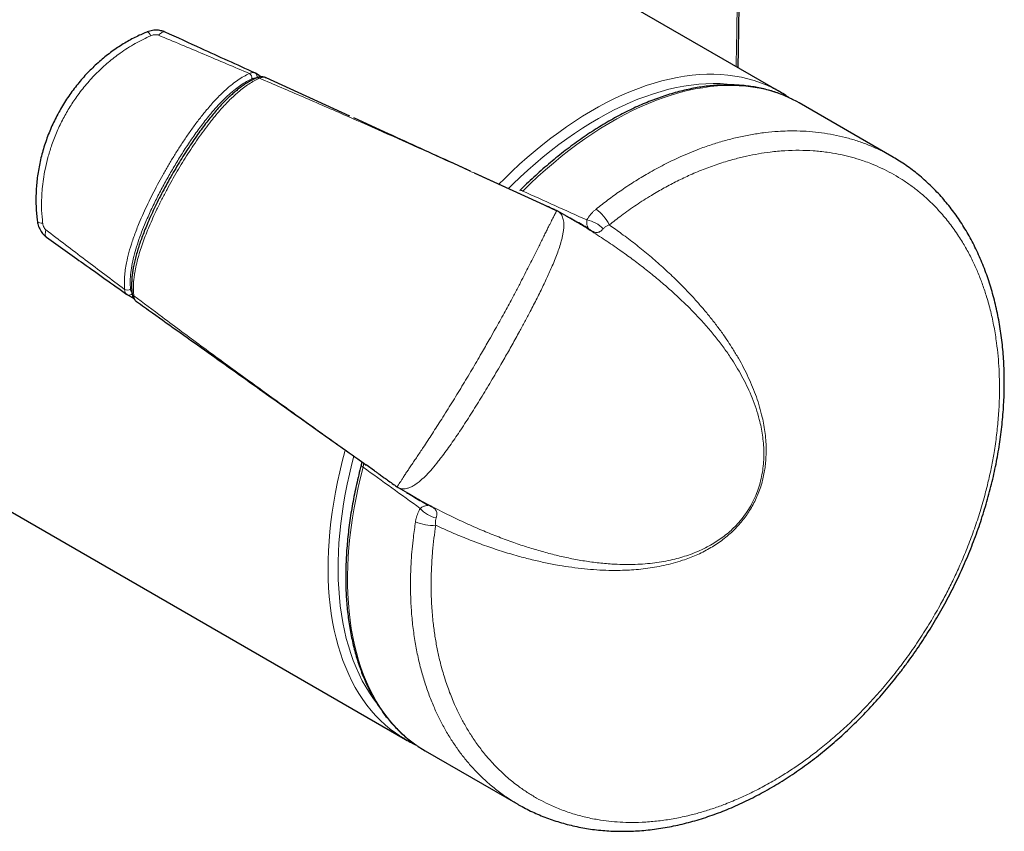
# Model space of a CAD drawing. Header units: millimetres. Extents: x 8 to 2427, y 12 to 2587.
# Tile 26 of 153: x 2357 to 2427, y 72 to 130. Entities that reach past the tile are written whole.
import ezdxf

# ---------------------------------------------------------------- set-up
doc = ezdxf.new("R2010")
doc.units = ezdxf.units.MM

msp = doc.modelspace()

# ---------------------------------------------------------------- linework, layer by layer
at = {"color": 7, "linetype": 'Continuous', "lineweight": 30}
for p, q in [((2207.534, 180.758), (2384.452, 78.626)), ((2410.95, 124.526), (2393.074, 134.846)), ((2373.815, 125.833), (2373.768, 125.854)), ((2374.083, 125.678), (2373.816, 125.832)), ((2374.101, 125.668), (2374.083, 125.678)), ((2374.572, 125.501), (2374.538, 125.515)), ((2380.495, 122.798), (2374.572, 125.501)), ((2418.897, 119.938), (2412.329, 123.73)), ((2389.308, 118.768), (2393.955, 116.649)), ((2393.97, 116.64), (2389.376, 118.74)), ((2393.963, 116.645), (2395.112, 116.119)), ((2396.054, 115.587), (2395.241, 116.056)), ((2396.052, 115.583), (2396.384, 115.393)), ((2364.735, 110.146), (2364.712, 110.164)), ((2364.753, 110.134), (2364.735, 110.146)), ((2364.753, 110.134), (2365.019, 109.981)), ((2365.019, 109.981), (2365.063, 109.955)), ((2382.26, 97.657), (2381.661, 98.083)), ((2383.91, 96.486), (2383.931, 96.474)), ((2383.929, 96.471), (2384.743, 96.001)), ((2384.745, 96.005), (2384.732, 96.013)), ((2384.918, 78.377), (2385.163, 78.256)), ((2385.831, 77.83), (2392.4, 74.037)), ((2392.403, 74.043), (2392.415, 74.037))]:
    msp.add_line(p, q, dxfattribs=at)
at = {"color": 252, "linetype": 'Continuous', "lineweight": 0, "flags": 128}
for points in [[(2366.129, 128.758), (2366.146, 128.761), (2366.186, 128.751), (2366.235, 128.719), (2366.29, 128.664), (2366.35, 128.589), (2366.415, 128.495)], [(2367.421, 128.753), (2367.394, 128.763), (2367.34, 128.77), (2367.282, 128.763), (2367.219, 128.743), (2367.154, 128.709), (2367.086, 128.661), (2367.017, 128.602), (2366.947, 128.531)], [(2391.058, 117.974), (2391.445, 118.361), (2391.982, 118.88), (2392.524, 119.383), (2393.071, 119.87), (2393.622, 120.34), (2394.176, 120.793), (2394.734, 121.229), (2395.295, 121.646), (2395.858, 122.045), (2396.422, 122.426), (2396.988, 122.787), (2397.554, 123.129), (2398.12, 123.451), (2398.687, 123.753), (2399.252, 124.035), (2399.815, 124.297), (2400.377, 124.537), (2400.937, 124.757), (2401.493, 124.956), (2402.046, 125.133), (2402.595, 125.288), (2403.139, 125.422), (2403.679, 125.535), (2404.213, 125.625), (2404.741, 125.693), (2405.263, 125.739), (2405.778, 125.764), (2406.285, 125.766), (2406.785, 125.746), (2407.276, 125.703), (2407.758, 125.639), (2408.232, 125.553), (2408.695, 125.445), (2409.149, 125.315), (2409.592, 125.164), (2410.024, 124.99), (2410.445, 124.796), (2410.518, 124.759)], [(2407.709, 125.012), (2407.699, 125.014), (2407.217, 125.067), (2406.726, 125.098), (2406.227, 125.107), (2405.721, 125.094), (2405.207, 125.058), (2404.687, 125.001), (2404.16, 124.922), (2403.628, 124.82), (2403.091, 124.697), (2402.549, 124.552), (2402.002, 124.386), (2401.453, 124.198), (2400.899, 123.988), (2400.344, 123.758), (2399.786, 123.507), (2399.226, 123.235), (2398.666, 122.943), (2398.105, 122.631), (2397.543, 122.299), (2396.983, 121.947), (2396.423, 121.576), (2395.865, 121.187), (2395.309, 120.779), (2394.755, 120.352), (2394.204, 119.909), (2393.658, 119.448), (2393.115, 118.97), (2392.576, 118.475), (2392.043, 117.965), (2391.738, 117.663)], [(2411.856, 123.984), (2411.736, 124.043), (2411.314, 124.232), (2410.88, 124.401), (2410.435, 124.548), (2409.98, 124.673), (2409.515, 124.776), (2409.041, 124.858), (2408.557, 124.918), (2408.065, 124.955), (2407.565, 124.971), (2407.057, 124.965), (2406.542, 124.936), (2406.02, 124.886), (2405.491, 124.813), (2404.957, 124.719), (2404.418, 124.603), (2403.873, 124.465), (2403.324, 124.306), (2402.772, 124.125), (2402.216, 123.923), (2401.657, 123.7), (2401.096, 123.456), (2400.532, 123.192), (2399.968, 122.907), (2399.403, 122.602), (2398.837, 122.276), (2398.272, 121.932), (2397.708, 121.568), (2397.144, 121.185), (2396.583, 120.784), (2396.023, 120.364), (2395.467, 119.927), (2394.914, 119.472), (2394.364, 119), (2393.819, 118.511), (2393.279, 118.007), (2392.744, 117.486)], [(2392.535, 117.522), (2392.55, 117.533), (2392.585, 117.541), (2392.63, 117.535), (2392.684, 117.517), (2392.744, 117.486)], [(2358.375, 115.329), (2358.381, 115.312), (2358.41, 115.282), (2358.462, 115.256), (2358.537, 115.236), (2358.633, 115.221), (2358.746, 115.212)], [(2359.026, 114.212), (2359.003, 114.231), (2358.971, 114.273), (2358.947, 114.327), (2358.934, 114.392), (2358.931, 114.466), (2358.937, 114.548), (2358.954, 114.638), (2358.981, 114.733)], [(2384.012, 78.897), (2383.734, 79.088), (2383.362, 79.368), (2383.004, 79.668), (2382.66, 79.988), (2382.329, 80.328), (2382.012, 80.687), (2381.709, 81.065), (2381.421, 81.463), (2381.148, 81.878), (2380.89, 82.312), (2380.648, 82.763), (2380.421, 83.231), (2380.21, 83.716), (2380.014, 84.217), (2379.835, 84.735), (2379.673, 85.267), (2379.527, 85.815), (2379.397, 86.377), (2379.284, 86.953), (2379.188, 87.542), (2379.109, 88.144), (2379.047, 88.758), (2379.002, 89.384), (2378.973, 90.021), (2378.963, 90.669), (2378.969, 91.327), (2378.992, 91.994), (2379.033, 92.669), (2379.09, 93.353), (2379.165, 94.045), (2379.256, 94.743), (2379.364, 95.448), (2379.489, 96.158), (2379.631, 96.873), (2379.789, 97.593), (2379.964, 98.316), (2380.155, 99.042), (2380.178, 99.128)], [(2380.788, 98.697), (2380.647, 98.154), (2380.475, 97.438), (2380.319, 96.725), (2380.179, 96.017), (2380.056, 95.314), (2379.95, 94.616), (2379.861, 93.925), (2379.789, 93.24), (2379.733, 92.563), (2379.695, 91.895), (2379.674, 91.235), (2379.67, 90.585), (2379.683, 89.944), (2379.714, 89.315), (2379.761, 88.696), (2379.825, 88.089), (2379.907, 87.495), (2380.005, 86.914), (2380.12, 86.346), (2380.252, 85.792), (2380.401, 85.253), (2380.566, 84.729), (2380.747, 84.22), (2380.944, 83.727), (2381.157, 83.251), (2381.386, 82.791), (2381.631, 82.349), (2381.891, 81.925), (2382.166, 81.518), (2382.456, 81.131), (2382.458, 81.128)], [(2381.445, 97.916), (2381.262, 97.192), (2381.095, 96.472), (2380.944, 95.755), (2380.81, 95.044), (2380.693, 94.337), (2380.592, 93.636), (2380.508, 92.942), (2380.442, 92.255), (2380.392, 91.576), (2380.359, 90.905), (2380.343, 90.243), (2380.344, 89.591), (2380.362, 88.949), (2380.398, 88.317), (2380.45, 87.697), (2380.519, 87.089), (2380.606, 86.494), (2380.709, 85.911), (2380.828, 85.342), (2380.965, 84.787), (2381.118, 84.247), (2381.287, 83.721), (2381.472, 83.211), (2381.674, 82.717), (2381.891, 82.24), (2382.124, 81.78), (2382.373, 81.336), (2382.636, 80.911), (2382.915, 80.504), (2383.208, 80.115), (2383.516, 79.744), (2383.838, 79.394), (2384.174, 79.062), (2384.523, 78.75), (2384.886, 78.459), (2385.262, 78.187), (2385.34, 78.135)], [(2381.309, 98.078), (2381.308, 98.06), (2381.319, 98.026), (2381.346, 97.99), (2381.389, 97.952), (2381.445, 97.916)]]:
    msp.add_lwpolyline(points, dxfattribs=at)
at = {"color": 7, "linetype": 'Continuous', "lineweight": 30, "flags": 128}
for points in [[(2412.329, 123.73), (2412.148, 123.832), (2411.856, 123.984)], [(2385.34, 78.135), (2385.65, 77.937), (2385.831, 77.83)]]:
    msp.add_lwpolyline(points, dxfattribs=at)
at = {"color": 252, "linetype": 'Continuous', "lineweight": 0}
for centre, radius, start, end in [((2373.141, 125.465), 0.428, 356.8264, 54.75859), ((2373.662, 125.615), 0.266, 335.31469, 54.73458), ((2373.973, 125.494), 0.214, 23.24825, 59.34809), ((2373.974, 125.299), 0.219, 53.62572, 110.18605), ((2396.125, 113.75), 3.059, 25.97025, 53.47219), ((2396.929, 113.422), 2.05, 42.46405, 79.8063), ((2397.024, 114.243), 0.702, 41.98445, 60.68122), ((2364.734, 110.903), 0.428, 245.24443, 303.14122), ((2364.866, 110.364), 0.256, 243.76478, 324.13974), ((2365.294, 110.265), 0.22, 189.90992, 246.38527), ((2365.124, 110.167), 0.214, 240.64862, 277.00894), ((2387.058, 96.324), 2.051, 220.19757, 257.53213), ((2386.394, 95.831), 0.702, 239.30125, 258.02361), ((2386.37, 96.85), 3.053, 246.49952, 274.05866)]:
    msp.add_arc(centre, radius, start, end, dxfattribs=at)
at = {"color": 7, "linetype": 'Continuous', "lineweight": 30}
for centre, radius, start, end in [((2406.53, 116.87), 8.84, 56.71575, 63.18221), ((2388.872, 86.282), 8.841, 236.65556, 243.30107)]:
    msp.add_arc(centre, radius, start, end, dxfattribs=at)
for centre, major_axis, ratio, start_param, end_param in [((2379.021, 123.498), (5.954, -2.887), 0.050738, 3.759279, 3.806918), ((2369.377, 106.794), (5.477, -3.713), 0.050606, 2.475071, 2.516507)]:
    msp.add_ellipse(centre, major_axis=major_axis, ratio=ratio, start_param=start_param, end_param=end_param, dxfattribs=at)
at = {"color": 252, "linetype": 'Continuous', "lineweight": 0}
for major_axis, ratio, start_param, end_param in [((234.047, -104.568), 0.006179, 1.168661, 1.189711), ((207.594, -150.386), 0.006162, 5.093472, 5.114522)]:
    msp.add_ellipse((2305.095, 155.036), major_axis=major_axis, ratio=ratio, start_param=start_param, end_param=end_param, dxfattribs=at)
for points, knots in [([(2407.857, 126.312), (2407.871, 126.908), (2407.917, 128.906), (2407.947, 132.291), (2407.946, 136.465), (2407.898, 140.625), (2407.827, 143.383), (2407.791, 144.763)], [0, 0, 0, 0, 0.096021, 0.321867, 0.547877, 0.773887, 1, 1, 1, 1]), ([(2366.415, 128.495), (2366.228, 128.41), (2365.853, 128.242), (2365.303, 127.947), (2364.764, 127.623), (2364.267, 127.288), (2363.81, 126.948), (2363.392, 126.608), (2362.849, 126.129), (2362.201, 125.481), (2361.605, 124.776), (2361.175, 124.2), (2360.793, 123.644), (2360.367, 122.946), (2359.914, 122.067), (2359.59, 121.305), (2359.323, 120.565), (2359.107, 119.856), (2358.922, 119.071), (2358.794, 118.331), (2358.717, 117.678), (2358.669, 116.944), (2358.66, 116.129), (2358.717, 115.518), (2358.746, 115.212)], [0, 0, 0, 0, 0.038372, 0.076746, 0.115475, 0.154206, 0.186875, 0.219755, 0.252636, 0.319238, 0.386689, 0.420625, 0.450195, 0.509588, 0.569532, 0.63004, 0.660439, 0.7128, 0.76516, 0.807551, 0.84994, 0.885537, 0.942618, 1, 1, 1, 1]), ([(2366.947, 128.531), (2366.911, 128.543), (2366.844, 128.564), (2366.733, 128.568), (2366.626, 128.558), (2366.517, 128.535), (2366.449, 128.508), (2366.415, 128.495)], [0, 0, 0, 0, 0.214308, 0.401954, 0.597398, 0.796145, 1, 1, 1, 1]), ([(2373.388, 125.814), (2372.314, 126.272), (2370.167, 127.187), (2368.02, 128.083), (2366.947, 128.531)], [0, 0, 0, 0, 0.4999873, 1, 1, 1, 1]), ([(2364.554, 110.515), (2364.545, 110.66), (2364.525, 110.952), (2364.542, 111.419), (2364.593, 111.906), (2364.691, 112.475), (2364.851, 113.144), (2365.092, 113.937), (2365.349, 114.642), (2365.617, 115.311), (2365.879, 115.917), (2366.194, 116.594), (2366.528, 117.271), (2366.878, 117.944), (2367.247, 118.616), (2367.63, 119.284), (2368.029, 119.947), (2368.45, 120.614), (2368.894, 121.284), (2369.362, 121.954), (2369.85, 122.609), (2370.379, 123.27), (2370.85, 123.809), (2371.255, 124.231), (2371.557, 124.526), (2371.86, 124.8), (2372.196, 125.079), (2372.571, 125.355), (2372.981, 125.615), (2373.253, 125.748), (2373.388, 125.814)], [0, 0, 0, 0, 0.028857, 0.058112, 0.087369, 0.117002, 0.158351, 0.203056, 0.2526, 0.2786, 0.317645, 0.35681, 0.395978, 0.435675, 0.475373, 0.515461, 0.555702, 0.595996, 0.638642, 0.681369, 0.724403, 0.767577, 0.816289, 0.840059, 0.863827, 0.886691, 0.909551, 0.939791, 0.970288, 1, 1, 1, 1]), ([(2373.388, 125.814), (2373.425, 125.832), (2373.5, 125.867), (2373.602, 125.885), (2373.694, 125.884), (2373.745, 125.865), (2373.771, 125.855)], [0, 0, 0, 0, 0.261515, 0.530561, 0.764408, 1, 1, 1, 1]), ([(2374.538, 125.515), (2374.518, 125.524), (2374.465, 125.548), (2374.365, 125.554), (2374.24, 125.536), (2374.15, 125.496), (2374.104, 125.476)], [0, 0, 0, 0, 0.171354, 0.440924, 0.716404, 1, 1, 1, 1]), ([(2373.568, 125.442), (2373.438, 125.378), (2373.178, 125.25), (2372.788, 125.003), (2372.376, 124.702), (2371.946, 124.337), (2371.503, 123.911), (2371.072, 123.453), (2370.566, 122.868), (2369.994, 122.145), (2369.368, 121.277), (2368.787, 120.407), (2368.245, 119.543), (2367.742, 118.688), (2367.258, 117.815), (2366.795, 116.923), (2366.358, 116.014), (2365.991, 115.174), (2365.688, 114.408), (2365.446, 113.718), (2365.24, 113.03), (2365.081, 112.36), (2364.98, 111.719), (2364.934, 111.109), (2364.956, 110.733), (2364.967, 110.545)], [0, 0, 0, 0, 0.029473, 0.059019, 0.088507, 0.123655, 0.158928, 0.194263, 0.229496, 0.287166, 0.344936, 0.402664, 0.455624, 0.508614, 0.561577, 0.61575, 0.669955, 0.724101, 0.76442, 0.804848, 0.845203, 0.885421, 0.923587, 0.961871, 1, 1, 1, 1]), ([(2374.104, 125.476), (2373.979, 125.418), (2373.728, 125.301), (2373.348, 125.072), (2372.967, 124.806), (2372.617, 124.525), (2372.299, 124.241), (2371.997, 123.952), (2371.688, 123.635), (2371.358, 123.273), (2371.023, 122.882), (2370.65, 122.421), (2370.254, 121.904), (2369.839, 121.329), (2369.433, 120.738), (2369.037, 120.134), (2368.65, 119.517), (2368.273, 118.889), (2367.907, 118.25), (2367.544, 117.589), (2367.186, 116.905), (2366.855, 116.234), (2366.556, 115.594), (2366.299, 115.006), (2366.067, 114.437), (2365.86, 113.887), (2365.672, 113.336), (2365.507, 112.785), (2365.368, 112.235), (2365.275, 111.763), (2365.203, 111.261), (2365.173, 110.84), (2365.174, 110.406), (2365.194, 110.187), (2365.206, 110.063)], [0, 0, 0, 0, 0.02742, 0.055204, 0.082992, 0.111116, 0.133161, 0.155208, 0.180422, 0.205637, 0.234113, 0.262593, 0.299366, 0.336143, 0.373165, 0.410524, 0.447932, 0.485669, 0.523536, 0.561444, 0.602111, 0.642777, 0.67734, 0.711899, 0.74289, 0.773878, 0.804875, 0.836071, 0.86726, 0.898724, 0.917753, 0.956007, 0.975256, 1, 1, 1, 1]), ([(2373.823, 125.472), (2373.819, 125.473), (2373.792, 125.485), (2373.735, 125.486), (2373.653, 125.476), (2373.597, 125.453), (2373.568, 125.442)], [0, 0, 0, 0, 0.059475, 0.384858, 0.688154, 1, 1, 1, 1]), ([(2374.104, 125.476), (2375.134, 125.037), (2377.193, 124.16), (2380.217, 122.841), (2383.175, 121.532), (2386.186, 120.183), (2388.228, 119.257), (2389.308, 118.768)], [0, 0, 0, 0, 0.202182, 0.404374, 0.595091, 0.785812, 1, 1, 1, 1]), ([(2418.894, 119.936), (2418.861, 119.956), (2418.58, 120.129), (2418.028, 120.404), (2417.242, 120.755), (2416.436, 121.048), (2415.611, 121.292), (2414.77, 121.483), (2413.916, 121.624), (2413.051, 121.714), (2412.246, 121.751), (2411.507, 121.749), (2410.758, 121.716), (2409.919, 121.639), (2408.99, 121.505), (2408.059, 121.321), (2407.129, 121.089), (2406.201, 120.811), (2405.352, 120.514), (2404.583, 120.21), (2403.743, 119.847), (2402.754, 119.37), (2401.663, 118.775), (2400.623, 118.143), (2399.676, 117.512), (2398.782, 116.868), (2398.224, 116.428), (2397.945, 116.208)], [0, 0, 0, 0, 0.005886, 0.050076, 0.093384, 0.136258, 0.179155, 0.22203, 0.264104, 0.306198, 0.348272, 0.379486, 0.410699, 0.453204, 0.495731, 0.538236, 0.579946, 0.621677, 0.663387, 0.694331, 0.725276, 0.776701, 0.828126, 0.873982, 0.919838, 0.959919, 1, 1, 1, 1]), ([(2398.875, 115.089), (2399.159, 115.312), (2399.788, 115.805), (2400.783, 116.506), (2401.797, 117.156), (2402.767, 117.718), (2403.687, 118.202), (2404.651, 118.658), (2405.658, 119.077), (2406.705, 119.451), (2407.685, 119.744), (2408.596, 119.968), (2409.438, 120.133), (2410.347, 120.268), (2411.313, 120.357), (2412.333, 120.386), (2413.33, 120.35), (2414.247, 120.255), (2415.085, 120.115), (2415.848, 119.943), (2416.658, 119.71), (2417.442, 119.427), (2418.2, 119.095), (2418.875, 118.751), (2419.531, 118.365), (2420.166, 117.938), (2420.779, 117.471), (2421.369, 116.963), (2421.936, 116.413), (2422.535, 115.759), (2423.152, 114.986), (2423.735, 114.132), (2424.235, 113.282), (2424.648, 112.475), (2425.009, 111.662), (2425.324, 110.849), (2425.623, 109.947), (2425.896, 108.951), (2426.132, 107.86), (2426.302, 106.807), (2426.416, 105.801), (2426.485, 104.849), (2426.52, 103.797), (2426.508, 102.656), (2426.438, 101.426), (2426.315, 100.198), (2426.147, 99.035), (2425.948, 97.945), (2425.727, 96.929), (2425.448, 95.824), (2425.106, 94.647), (2424.689, 93.401), (2424.229, 92.179), (2423.751, 91.044), (2423.269, 89.996), (2422.791, 89.035), (2422.239, 88.005), (2421.598, 86.899), (2420.856, 85.727), (2420.063, 84.575), (2419.224, 83.453), (2418.34, 82.365), (2417.414, 81.316), (2416.479, 80.341), (2415.541, 79.44), (2414.605, 78.61), (2413.708, 77.876), (2412.856, 77.232), (2412.053, 76.667), (2411.171, 76.091), (2410.213, 75.521), (2409.179, 74.968), (2408.144, 74.477), (2407.17, 74.071), (2406.261, 73.741), (2405.417, 73.475), (2404.501, 73.23), (2403.522, 73.021), (2402.482, 72.862), (2401.457, 72.768), (2400.51, 72.74), (2399.639, 72.766), (2398.843, 72.832), (2397.993, 72.951), (2397.098, 73.134), (2396.168, 73.395), (2395.27, 73.719), (2394.457, 74.082), (2393.724, 74.47), (2393.067, 74.87), (2392.38, 75.348), (2391.652, 75.932), (2390.899, 76.638), (2390.221, 77.382), (2389.628, 78.133), (2389.128, 78.855), (2388.681, 79.588), (2388.282, 80.328), (2387.89, 81.156), (2387.516, 82.078), (2387.171, 83.098), (2386.897, 84.09), (2386.685, 85.043), (2386.525, 85.951), (2386.39, 86.96), (2386.309, 87.9), (2386.269, 88.765), (2386.252, 89.638), (2386.272, 90.702), (2386.347, 91.845), (2386.454, 92.881), (2386.542, 93.497), (2386.586, 93.805)], [0, 0, 0, 0, 0.008592, 0.018975, 0.029357, 0.038111, 0.046869, 0.055622, 0.06548, 0.075345, 0.085203, 0.093211, 0.101221, 0.109229, 0.11933, 0.129276, 0.13923, 0.149176, 0.157255, 0.165337, 0.173416, 0.183607, 0.191594, 0.19958, 0.207661, 0.215745, 0.223825, 0.232034, 0.240243, 0.2485, 0.259523, 0.270545, 0.279683, 0.28882, 0.297053, 0.305286, 0.313568, 0.323579, 0.333597, 0.343607, 0.351743, 0.359883, 0.368019, 0.378287, 0.388186, 0.398092, 0.407991, 0.416036, 0.424085, 0.43213, 0.442284, 0.452066, 0.461854, 0.471636, 0.479585, 0.487537, 0.495486, 0.505517, 0.515882, 0.526255, 0.53662, 0.547171, 0.557731, 0.568282, 0.577998, 0.58772, 0.597436, 0.605328, 0.613223, 0.621115, 0.631071, 0.640864, 0.650664, 0.660457, 0.668411, 0.676368, 0.684321, 0.694354, 0.704264, 0.714181, 0.72409, 0.732139, 0.740191, 0.74824, 0.758393, 0.76841, 0.778433, 0.78845, 0.796587, 0.804727, 0.812864, 0.82313, 0.834153, 0.845177, 0.854315, 0.863453, 0.871685, 0.879918, 0.8882, 0.898236, 0.908278, 0.918314, 0.92647, 0.93463, 0.942786, 0.953079, 0.958899, 0.964719, 0.974974, 0.985229, 0.992614, 1, 1, 1, 1]), ([(2395.131, 116.103), (2395.131, 116.093), (2395.132, 116.072), (2395.105, 116.002), (2395.056, 115.9), (2394.99, 115.773), (2394.916, 115.631), (2394.839, 115.484), (2394.752, 115.316), (2394.65, 115.116), (2394.533, 114.881), (2394.396, 114.602), (2394.245, 114.293), (2394.08, 113.955), (2393.904, 113.599), (2393.719, 113.227), (2393.504, 112.798), (2393.258, 112.308), (2392.972, 111.747), (2392.653, 111.131), (2392.301, 110.459), (2391.863, 109.636), (2391.339, 108.672), (2390.818, 107.736), (2390.31, 106.835), (2389.896, 106.113), (2389.485, 105.406), (2389.139, 104.819), (2388.79, 104.233), (2388.439, 103.647), (2388.084, 103.062), (2387.725, 102.48), (2387.365, 101.903), (2387.014, 101.346), (2386.673, 100.812), (2386.343, 100.3), (2386.016, 99.801), (2385.728, 99.362), (2385.479, 98.985), (2385.267, 98.666), (2385.064, 98.361), (2384.869, 98.073), (2384.687, 97.803), (2384.514, 97.547), (2384.356, 97.307), (2384.219, 97.089), (2384.1, 96.906), (2384.009, 96.769), (2383.941, 96.67), (2383.893, 96.603), (2383.857, 96.56), (2383.835, 96.54), (2383.829, 96.542), (2383.827, 96.543)], [0, 0, 0, 0, 0.014877, 0.031712, 0.048656, 0.065719, 0.078394, 0.091122, 0.103905, 0.116743, 0.132045, 0.147426, 0.164042, 0.180734, 0.197456, 0.214239, 0.231051, 0.253639, 0.276317, 0.300208, 0.328172, 0.356226, 0.397003, 0.440461, 0.464898, 0.501499, 0.524407, 0.547339, 0.570347, 0.593384, 0.616762, 0.640175, 0.663708, 0.687291, 0.709257, 0.731281, 0.753517, 0.775842, 0.791726, 0.807579, 0.823486, 0.839296, 0.855172, 0.871043, 0.888115, 0.905315, 0.922653, 0.940127, 0.95367, 0.967273, 0.980937, 0.994656, 1, 1, 1, 1]), ([(2383.931, 96.474), (2383.949, 96.463), (2384.002, 96.43), (2384.11, 96.397), (2384.251, 96.377), (2384.41, 96.385), (2384.592, 96.422), (2384.8, 96.498), (2385.035, 96.622), (2385.281, 96.789), (2385.579, 97.027), (2385.933, 97.361), (2386.342, 97.811), (2386.695, 98.244), (2387.025, 98.672), (2387.326, 99.077), (2387.67, 99.559), (2388.015, 100.06), (2388.366, 100.582), (2388.719, 101.122), (2389.076, 101.677), (2389.431, 102.242), (2389.787, 102.819), (2390.143, 103.404), (2390.499, 103.999), (2390.854, 104.598), (2391.267, 105.307), (2391.737, 106.128), (2392.173, 106.906), (2392.56, 107.61), (2392.9, 108.238), (2393.234, 108.868), (2393.601, 109.574), (2393.988, 110.342), (2394.346, 111.086), (2394.608, 111.655), (2394.803, 112.098), (2394.997, 112.558), (2395.184, 113.034), (2395.348, 113.499), (2395.468, 113.892), (2395.549, 114.217), (2395.601, 114.481), (2395.638, 114.731), (2395.656, 114.967), (2395.656, 115.183), (2395.637, 115.381), (2395.6, 115.557), (2395.545, 115.712), (2395.471, 115.844), (2395.373, 115.966), (2395.289, 116.023), (2395.24, 116.056)], [0, 0, 0, 0, 0.007089, 0.02101, 0.034929, 0.048855, 0.062781, 0.079737, 0.096905, 0.114075, 0.13145, 0.157109, 0.183669, 0.211309, 0.225391, 0.246978, 0.268652, 0.290554, 0.312516, 0.335104, 0.357738, 0.380493, 0.403281, 0.426453, 0.449655, 0.472941, 0.496253, 0.531933, 0.567707, 0.585757, 0.612855, 0.640006, 0.65846, 0.694703, 0.729547, 0.746499, 0.76345, 0.78376, 0.80416, 0.824883, 0.84574, 0.859117, 0.872494, 0.88605, 0.899606, 0.913304, 0.926605, 0.940265, 0.953926, 0.967731, 0.981537, 1, 1, 1, 1]), ([(2397.945, 116.208), (2397.894, 116.165), (2397.791, 116.078), (2397.65, 115.938), (2397.52, 115.79), (2397.397, 115.624), (2397.329, 115.505), (2397.292, 115.44)], [0, 0, 0, 0, 0.189617, 0.380286, 0.574478, 0.769996, 1, 1, 1, 1]), ([(2358.746, 115.212), (2358.749, 115.19), (2358.76, 115.109), (2358.801, 114.978), (2358.877, 114.831), (2358.947, 114.765), (2358.981, 114.733)], [0, 0, 0, 0, 0.121549, 0.458407, 0.733463, 1, 1, 1, 1]), ([(2396.384, 115.393), (2396.402, 115.383), (2396.79, 115.162), (2397.523, 114.705), (2398.585, 114.023), (2399.577, 113.341), (2400.508, 112.667), (2401.378, 112.003), (2402.227, 111.318), (2403.047, 110.618), (2403.837, 109.899), (2404.58, 109.179), (2405.282, 108.447), (2405.924, 107.727), (2406.522, 107), (2407.067, 106.279), (2407.55, 105.577), (2407.972, 104.899), (2408.346, 104.237), (2408.691, 103.549), (2409.005, 102.833), (2409.28, 102.085), (2409.487, 101.389), (2409.633, 100.755), (2409.73, 100.194), (2409.796, 99.622), (2409.827, 99.037), (2409.818, 98.449), (2409.767, 97.855), (2409.67, 97.258), (2409.521, 96.659), (2409.317, 96.062), (2409.056, 95.476), (2408.736, 94.909), (2408.364, 94.374), (2407.977, 93.915), (2407.591, 93.525), (2407.211, 93.19), (2406.808, 92.88), (2406.382, 92.593), (2405.917, 92.32), (2405.415, 92.067), (2404.883, 91.838), (2404.346, 91.643), (2403.787, 91.474), (2403.194, 91.328), (2402.569, 91.208), (2401.912, 91.116), (2401.235, 91.055), (2400.523, 91.023), (2399.798, 91.023), (2398.957, 91.059), (2398.021, 91.144), (2396.994, 91.29), (2395.978, 91.48), (2394.976, 91.711), (2393.986, 91.977), (2392.986, 92.282), (2391.96, 92.629), (2390.909, 93.022), (2389.82, 93.464), (2388.708, 93.952), (2387.554, 94.496), (2386.388, 95.089), (2385.445, 95.595), (2384.901, 95.914), (2384.745, 96.005)], [0, 0, 0, 0, 0.001193, 0.026575, 0.051968, 0.077373, 0.099673, 0.121982, 0.144187, 0.166402, 0.187946, 0.209501, 0.229545, 0.249604, 0.267904, 0.286222, 0.303752, 0.318506, 0.333278, 0.348084, 0.362918, 0.377799, 0.39273, 0.402846, 0.412848, 0.422884, 0.432732, 0.442633, 0.45209, 0.461626, 0.471261, 0.480693, 0.490269, 0.500008, 0.509639, 0.519433, 0.527154, 0.534936, 0.543161, 0.551437, 0.56, 0.570001, 0.58005, 0.590134, 0.600246, 0.61161, 0.623635, 0.635684, 0.649104, 0.662544, 0.677005, 0.691482, 0.712208, 0.732967, 0.753759, 0.774572, 0.795408, 0.816257, 0.838417, 0.861657, 0.884907, 0.910275, 0.935653, 0.962469, 0.989298, 1, 1, 1, 1]), ([(2386.586, 93.805), (2386.966, 93.631), (2387.725, 93.283), (2388.879, 92.809), (2390.048, 92.369), (2391.23, 91.97), (2392.35, 91.637), (2393.393, 91.365), (2394.357, 91.146), (2395.295, 90.965), (2396.217, 90.821), (2397.106, 90.715), (2397.985, 90.642), (2398.987, 90.6), (2399.92, 90.609), (2400.782, 90.664), (2401.434, 90.731), (2402.089, 90.826), (2402.748, 90.952), (2403.41, 91.114), (2404.01, 91.295), (2404.548, 91.487), (2405.021, 91.681), (2405.493, 91.903), (2405.951, 92.148), (2406.392, 92.417), (2406.817, 92.708), (2407.23, 93.032), (2407.631, 93.39), (2407.988, 93.754), (2408.3, 94.118), (2408.571, 94.473), (2408.829, 94.859), (2409.071, 95.275), (2409.291, 95.72), (2409.481, 96.18), (2409.638, 96.641), (2409.763, 97.103), (2409.858, 97.562), (2409.927, 98.027), (2409.975, 98.543), (2409.993, 99.108), (2409.973, 99.713), (2409.917, 100.308), (2409.83, 100.891), (2409.702, 101.519), (2409.527, 102.191), (2409.298, 102.9), (2409.03, 103.601), (2408.728, 104.291), (2408.391, 104.975), (2408.023, 105.647), (2407.548, 106.441), (2407.028, 107.219), (2406.468, 107.984), (2405.971, 108.62), (2405.454, 109.239), (2404.866, 109.906), (2404.199, 110.614), (2403.412, 111.397), (2402.556, 112.192), (2401.639, 112.986), (2400.704, 113.743), (2399.787, 114.443), (2399.168, 114.881), (2398.875, 115.089)], [0, 0, 0, 0, 0.0268332, 0.0537518, 0.0806878, 0.1077785, 0.1348898, 0.1568809, 0.1781651, 0.1994631, 0.2192476, 0.2390468, 0.2577267, 0.2764243, 0.3038213, 0.3175504, 0.3312933, 0.3450715, 0.3588708, 0.3727095, 0.386582, 0.39649, 0.4064177, 0.4163702, 0.4263535, 0.4356526, 0.4449534, 0.4543029, 0.4636526, 0.4730745, 0.4805238, 0.4880154, 0.4955594, 0.5037705, 0.5120555, 0.5204131, 0.5288403, 0.5368505, 0.5450811, 0.5533554, 0.5618426, 0.5731372, 0.5844938, 0.5959489, 0.6074429, 0.6189988, 0.6340339, 0.6493669, 0.6647339, 0.6807053, 0.6967006, 0.713179, 0.7296746, 0.7562598, 0.7737798, 0.7913, 0.8088604, 0.8264209, 0.8493778, 0.87235, 0.8989039, 0.9254772, 0.9511729, 0.9768839, 1, 1, 1, 1]), ([(2395.969, 115.636), (2396.078, 115.574), (2396.609, 115.273), (2397.131, 114.96), (2397.546, 114.712)], [0, 0, 0, 0, 0.205107, 1, 1, 1, 1]), ([(2397.292, 115.44), (2397.286, 115.389), (2397.274, 115.284), (2397.284, 115.153), (2397.307, 115.04), (2397.336, 114.957), (2397.36, 114.9), (2397.372, 114.871), (2397.37, 114.858), (2397.354, 114.863), (2397.347, 114.865)], [0, 0, 0, 0, 0.154665, 0.314712, 0.483386, 0.654438, 0.767067, 0.880977, 0.945237, 1, 1, 1, 1]), ([(2398.442, 114.807), (2398.467, 114.833), (2398.535, 114.904), (2398.678, 115.003), (2398.808, 115.06), (2398.875, 115.089)], [0, 0, 0, 0, 0.218995, 0.604223, 1, 1, 1, 1]), ([(2358.981, 114.733), (2359.906, 114.028), (2361.755, 112.618), (2363.621, 111.216), (2364.554, 110.515)], [0, 0, 0, 0, 0.499987, 1, 1, 1, 1]), ([(2397.546, 114.712), (2397.58, 114.692), (2397.643, 114.655), (2397.725, 114.613), (2397.808, 114.578), (2397.894, 114.554), (2397.992, 114.544), (2398.099, 114.559), (2398.211, 114.606), (2398.307, 114.673), (2398.383, 114.741), (2398.422, 114.785), (2398.442, 114.807)], [0, 0, 0, 0, 0.088883, 0.1665093, 0.2448147, 0.3561036, 0.4684331, 0.6094064, 0.7526313, 0.8741551, 0.9366965, 1, 1, 1, 1]), ([(2364.712, 110.164), (2364.695, 110.176), (2364.654, 110.206), (2364.608, 110.276), (2364.573, 110.369), (2364.558, 110.45), (2364.555, 110.501), (2364.554, 110.515)], [0, 0, 0, 0, 0.1760671, 0.444098, 0.6781177, 0.9174791, 1, 1, 1, 1]), ([(2364.967, 110.545), (2364.972, 110.514), (2364.981, 110.45), (2365.014, 110.375), (2365.044, 110.327), (2365.067, 110.31), (2365.07, 110.307)], [0, 0, 0, 0, 0.314902, 0.639576, 0.93934, 1, 1, 1, 1]), ([(2381.661, 98.083), (2380.53, 98.888), (2378.474, 100.35), (2375.498, 102.488), (2372.732, 104.488), (2369.976, 106.504), (2367.466, 108.363), (2365.882, 109.555), (2365.206, 110.063)], [0, 0, 0, 0, 0.2049493, 0.3724917, 0.5400365, 0.7076631, 0.8752951, 1, 1, 1, 1]), ([(2365.206, 110.063), (2365.211, 110.017), (2365.22, 109.923), (2365.264, 109.807), (2365.32, 109.718), (2365.37, 109.682), (2365.39, 109.667)], [0, 0, 0, 0, 0.262913, 0.532905, 0.806368, 1, 1, 1, 1]), ([(2381.475, 98.212), (2381.476, 98.201), (2381.48, 98.143), (2381.47, 98.043), (2381.452, 97.953), (2381.445, 97.916)], [0, 0, 0, 0, 0.118479, 0.634842, 1, 1, 1, 1]), ([(2386.249, 95.145), (2385.826, 95.38), (2385.294, 95.677), (2384.767, 95.986), (2384.658, 96.05)], [0, 0, 0, 0, 0.793869, 1, 1, 1, 1]), ([(2385.491, 95), (2385.46, 94.948), (2385.398, 94.843), (2385.319, 94.67), (2385.252, 94.485), (2385.194, 94.279), (2385.167, 94.131), (2385.153, 94.051)], [0, 0, 0, 0, 0.188873, 0.379127, 0.57345, 0.769056, 1, 1, 1, 1]), ([(2386.017, 95.24), (2386.02, 95.237), (2386.034, 95.226), (2386.028, 95.217), (2385.996, 95.211), (2385.919, 95.203), (2385.82, 95.182), (2385.704, 95.136), (2385.605, 95.085), (2385.531, 95.03), (2385.491, 95)], [0, 0, 0, 0, 0.020884, 0.097797, 0.220788, 0.346684, 0.595461, 0.723444, 0.852992, 1, 1, 1, 1]), ([(2386.615, 94.321), (2386.628, 94.363), (2386.654, 94.447), (2386.668, 94.548), (2386.67, 94.663), (2386.648, 94.781), (2386.591, 94.886), (2386.515, 94.969), (2386.435, 95.032), (2386.346, 95.09), (2386.281, 95.126), (2386.249, 95.145)], [0, 0, 0, 0, 0.093915, 0.190427, 0.271029, 0.436185, 0.605072, 0.717466, 0.831057, 0.915031, 1, 1, 1, 1]), ([(2386.586, 93.805), (2386.581, 93.849), (2386.567, 93.961), (2386.567, 94.139), (2386.599, 94.26), (2386.615, 94.321)], [0, 0, 0, 0, 0.242106, 0.615654, 1, 1, 1, 1]), ([(2385.153, 94.051), (2385.099, 93.682), (2385.006, 93.037), (2384.911, 92.122), (2384.841, 91.212), (2384.798, 90.22), (2384.794, 89.15), (2384.834, 88.049), (2384.926, 86.921), (2385.074, 85.787), (2385.272, 84.696), (2385.513, 83.664), (2385.798, 82.679), (2386.12, 81.748), (2386.471, 80.882), (2386.848, 80.077), (2387.248, 79.325), (2387.682, 78.602), (2388.15, 77.912), (2388.652, 77.253), (2389.186, 76.628), (2389.753, 76.04), (2390.386, 75.456), (2391.091, 74.89), (2391.775, 74.406), (2392.226, 74.146), (2392.403, 74.043)], [0, 0, 0, 0, 0.042013, 0.073545, 0.105077, 0.14728, 0.189505, 0.231707, 0.279689, 0.327672, 0.373987, 0.420303, 0.464498, 0.508693, 0.552009, 0.591688, 0.631536, 0.671384, 0.711528, 0.751672, 0.792116, 0.832559, 0.873178, 0.921053, 0.968927, 1, 1, 1, 1])]:
    msp.add_open_spline(points, degree=3, knots=knots, dxfattribs=at)
at = {"color": 7, "linetype": 'Continuous', "lineweight": 30}
for points, knots in [([(2408.001, 126.228), (2408.016, 126.94), (2408.049, 128.531), (2408.079, 130.995), (2408.094, 133.622), (2408.089, 136.245), (2408.067, 138.863), (2408.025, 141.475), (2407.981, 143.515), (2407.944, 144.682), (2407.935, 144.982)], [0, 0, 0, 0, 0.112819, 0.252405, 0.392006, 0.53175, 0.671605, 0.811539, 0.95152, 1, 1, 1, 1]), ([(2366.13, 128.756), (2366.081, 128.737), (2365.899, 128.665), (2365.581, 128.52), (2365.173, 128.32), (2364.76, 128.094), (2364.351, 127.849), (2363.946, 127.583), (2363.545, 127.297), (2363.149, 126.99), (2362.759, 126.662), (2362.379, 126.316), (2362.01, 125.951), (2361.653, 125.569), (2361.309, 125.169), (2360.978, 124.752), (2360.663, 124.321), (2360.364, 123.876), (2360.083, 123.418), (2359.819, 122.949), (2359.574, 122.47), (2359.35, 121.981), (2359.145, 121.486), (2358.961, 120.984), (2358.799, 120.477), (2358.657, 119.966), (2358.537, 119.454), (2358.439, 118.941), (2358.364, 118.432), (2358.31, 117.927), (2358.277, 117.424), (2358.265, 116.928), (2358.274, 116.442), (2358.303, 115.968), (2358.338, 115.598), (2358.369, 115.387), (2358.378, 115.329)], [0, 0, 0, 0, 0.009601, 0.035807, 0.063852, 0.092258, 0.121088, 0.150147, 0.179797, 0.209941, 0.240504, 0.271388, 0.30247, 0.333753, 0.365444, 0.397306, 0.429311, 0.461428, 0.493624, 0.525863, 0.558105, 0.590309, 0.622444, 0.654478, 0.686385, 0.718038, 0.749765, 0.781049, 0.811928, 0.842468, 0.87274, 0.902829, 0.932216, 0.96089, 0.989257, 1, 1, 1, 1]), ([(2367.419, 128.751), (2367.394, 128.763), (2367.322, 128.797), (2367.194, 128.836), (2367.036, 128.87), (2366.869, 128.887), (2366.696, 128.887), (2366.517, 128.869), (2366.336, 128.829), (2366.205, 128.791), (2366.138, 128.761), (2366.129, 128.757)], [0, 0, 0, 0, 0.063127, 0.180674, 0.304002, 0.428746, 0.559111, 0.694847, 0.833468, 0.976933, 1, 1, 1, 1]), ([(2373.771, 125.855), (2372.506, 126.433), (2370.387, 127.4), (2368.273, 128.364), (2367.421, 128.753)], [0, 0, 0, 0, 0.5970232, 1, 1, 1, 1]), ([(2374.539, 125.516), (2374.527, 125.522), (2374.48, 125.546), (2374.389, 125.569), (2374.271, 125.584), (2374.148, 125.578), (2374.025, 125.552), (2373.941, 125.527), (2373.9, 125.506), (2373.899, 125.505)], [0, 0, 0, 0, 0.06086, 0.240193, 0.422578, 0.607688, 0.796335, 0.996301, 1, 1, 1, 1]), ([(2373.899, 125.504), (2373.879, 125.496), (2373.773, 125.453), (2373.584, 125.358), (2373.329, 125.218), (2373.074, 125.058), (2372.814, 124.877), (2372.553, 124.677), (2372.29, 124.457), (2372.022, 124.216), (2371.747, 123.951), (2371.466, 123.662), (2371.18, 123.35), (2370.889, 123.014), (2370.591, 122.651), (2370.283, 122.257), (2369.961, 121.827), (2369.626, 121.361), (2369.283, 120.864), (2368.938, 120.342), (2368.595, 119.801), (2368.252, 119.237), (2367.908, 118.649), (2367.568, 118.044), (2367.24, 117.435), (2366.933, 116.837), (2366.648, 116.252), (2366.384, 115.68), (2366.151, 115.145), (2365.948, 114.651), (2365.776, 114.203), (2365.626, 113.779), (2365.49, 113.361), (2365.369, 112.948), (2365.265, 112.539), (2365.185, 112.165), (2365.123, 111.814), (2365.079, 111.483), (2365.052, 111.156), (2365.042, 110.84), (2365.049, 110.538), (2365.063, 110.333), (2365.077, 110.233), (2365.078, 110.227)], [0, 0, 0, 0, 0.004287, 0.022832, 0.040577, 0.059205, 0.078114, 0.09738, 0.117067, 0.137109, 0.158614, 0.180743, 0.203661, 0.227536, 0.252567, 0.279003, 0.307172, 0.337606, 0.369597, 0.402207, 0.435615, 0.469964, 0.505418, 0.54218, 0.578437, 0.613567, 0.647622, 0.680667, 0.712811, 0.73996, 0.765436, 0.789549, 0.812532, 0.836938, 0.860287, 0.882756, 0.901669, 0.921721, 0.94133, 0.96067, 0.97977, 0.99864, 1, 1, 1, 1]), ([(2411.839, 123.991), (2411.799, 124.011), (2411.627, 124.1), (2411.313, 124.238), (2410.897, 124.404), (2410.47, 124.548), (2410.034, 124.674), (2409.588, 124.78), (2409.134, 124.867), (2408.672, 124.933), (2408.202, 124.98), (2407.724, 125.007), (2407.239, 125.014), (2406.747, 125), (2406.249, 124.967), (2405.744, 124.914), (2405.234, 124.841), (2404.72, 124.747), (2404.2, 124.634), (2403.676, 124.501), (2403.149, 124.349), (2402.618, 124.177), (2402.085, 123.985), (2401.549, 123.775), (2401.011, 123.545), (2400.472, 123.297), (2399.932, 123.03), (2399.391, 122.744), (2398.851, 122.441), (2398.31, 122.12), (2397.77, 121.781), (2397.232, 121.425), (2396.695, 121.053), (2396.16, 120.663), (2395.628, 120.258), (2395.099, 119.836), (2394.573, 119.399), (2394.051, 118.947), (2393.533, 118.479), (2393.027, 118.005), (2392.696, 117.681), (2392.535, 117.522)], [0, 0, 0, 0, 0.007758, 0.033558, 0.059366, 0.085189, 0.111032, 0.1369, 0.162796, 0.188724, 0.214686, 0.240682, 0.266711, 0.292774, 0.318868, 0.344991, 0.371141, 0.397314, 0.423509, 0.449722, 0.47595, 0.502191, 0.528442, 0.554701, 0.580966, 0.607236, 0.633508, 0.659782, 0.686056, 0.71233, 0.738602, 0.764872, 0.79114, 0.817405, 0.843667, 0.869926, 0.896181, 0.922434, 0.948683, 0.974929, 1, 1, 1, 1]), ([(2411.624, 124.095), (2411.605, 124.109), (2411.531, 124.163), (2411.454, 124.212), (2411.396, 124.248)], [0, 0, 0, 0, 0.258359, 1, 1, 1, 1]), ([(2389.042, 118.895), (2388.633, 119.082), (2386.699, 119.966), (2383.944, 121.225), (2381.6, 122.295), (2380.777, 122.671)], [0, 0, 0, 0, 0.148202, 0.700786, 1, 1, 1, 1]), ([(2416.5, 79.999), (2416.591, 80.091), (2416.856, 80.357), (2417.285, 80.806), (2417.784, 81.35), (2418.272, 81.906), (2418.75, 82.474), (2419.218, 83.054), (2419.676, 83.647), (2420.123, 84.251), (2420.558, 84.865), (2420.981, 85.489), (2421.393, 86.124), (2421.792, 86.768), (2422.178, 87.419), (2422.549, 88.075), (2422.905, 88.738), (2423.247, 89.406), (2423.576, 90.082), (2423.891, 90.764), (2424.191, 91.451), (2424.476, 92.143), (2424.747, 92.841), (2425.002, 93.541), (2425.24, 94.244), (2425.463, 94.949), (2425.671, 95.657), (2425.863, 96.368), (2426.038, 97.078), (2426.196, 97.785), (2426.337, 98.489), (2426.46, 99.191), (2426.567, 99.893), (2426.657, 100.596), (2426.731, 101.298), (2426.788, 101.998), (2426.827, 102.697), (2426.85, 103.391), (2426.854, 104.08), (2426.842, 104.763), (2426.812, 105.439), (2426.764, 106.106), (2426.699, 106.764), (2426.616, 107.411), (2426.517, 108.049), (2426.4, 108.678), (2426.265, 109.301), (2426.113, 109.915), (2425.944, 110.521), (2425.757, 111.118), (2425.554, 111.703), (2425.333, 112.277), (2425.097, 112.838), (2424.844, 113.385), (2424.576, 113.918), (2424.293, 114.435), (2423.995, 114.936), (2423.682, 115.42), (2423.355, 115.889), (2423.012, 116.344), (2422.653, 116.785), (2422.28, 117.211), (2421.893, 117.62), (2421.495, 118.009), (2421.085, 118.38), (2420.663, 118.733), (2420.228, 119.069), (2419.78, 119.387), (2419.337, 119.679), (2419.037, 119.855), (2418.895, 119.938)], [0, 0, 0, 0, 0.0078997, 0.0227183, 0.0374909, 0.0522421, 0.0669897, 0.0817489, 0.0965343, 0.1113832, 0.1261466, 0.1409464, 0.155794, 0.170656, 0.1854898, 0.2002612, 0.2149258, 0.2296755, 0.2444445, 0.2592015, 0.2739642, 0.2887444, 0.3035596, 0.3184438, 0.3331524, 0.3479587, 0.3628248, 0.3777124, 0.392573, 0.4073652, 0.4220932, 0.4367883, 0.4515601, 0.4663985, 0.4812928, 0.4962316, 0.5112029, 0.5261944, 0.5411932, 0.5561821, 0.5711477, 0.586077, 0.6009571, 0.6157803, 0.6305425, 0.6453464, 0.6602175, 0.6751443, 0.6901147, 0.7051161, 0.720135, 0.7351566, 0.7501631, 0.7651402, 0.780074, 0.7949507, 0.809757, 0.8245031, 0.8392091, 0.8540198, 0.8688855, 0.8837653, 0.8986035, 0.9133587, 0.927978, 0.9426413, 0.957364, 0.9720612, 0.9867534, 1, 1, 1, 1]), ([(2395.131, 116.105), (2395.021, 116.155), (2394.753, 116.276), (2394.421, 116.427), (2394.206, 116.527), (2394.14, 116.557)], [0, 0, 0, 0, 0.325447, 0.791319, 1, 1, 1, 1]), ([(2395.116, 116.116), (2395.124, 116.116), (2395.132, 116.116), (2395.131, 116.105), (2395.131, 116.103)], [0, 0, 0, 0, 0.871465, 1, 1, 1, 1]), ([(2395.214, 116.063), (2395.189, 116.078), (2395.156, 116.098), (2395.124, 116.111), (2395.116, 116.114)], [0, 0, 0, 0, 0.752312, 1, 1, 1, 1]), ([(2395.24, 116.056), (2395.239, 116.057), (2395.232, 116.063), (2395.223, 116.066), (2395.217, 116.068)], [0, 0, 0, 0, 0.249399, 1, 1, 1, 1]), ([(2358.376, 115.328), (2358.385, 115.271), (2358.405, 115.153), (2358.459, 114.976), (2358.534, 114.798), (2358.626, 114.635), (2358.73, 114.489), (2358.843, 114.364), (2358.942, 114.272), (2359.007, 114.228), (2359.027, 114.214)], [0, 0, 0, 0, 0.130429, 0.27185, 0.416774, 0.564223, 0.694076, 0.821811, 0.946389, 1, 1, 1, 1]), ([(2397.368, 114.855), (2397.228, 114.933), (2396.771, 115.189), (2396.254, 115.478), (2395.884, 115.686), (2395.828, 115.717)], [0, 0, 0, 0, 0.273888, 0.889964, 1, 1, 1, 1]), ([(2359.026, 114.212), (2359.899, 113.59), (2361.792, 112.241), (2363.689, 110.89), (2364.71, 110.162)], [0, 0, 0, 0, 0.4615553, 1, 1, 1, 1]), ([(2365.078, 110.226), (2365.084, 110.186), (2365.096, 110.103), (2365.135, 109.985), (2365.19, 109.875), (2365.263, 109.775), (2365.329, 109.705), (2365.377, 109.674), (2365.389, 109.667)], [0, 0, 0, 0, 0.181119, 0.375888, 0.561044, 0.741686, 0.937545, 1, 1, 1, 1]), ([(2365.388, 109.664), (2365.766, 109.395), (2367.452, 108.193), (2370.439, 106.066), (2374.414, 103.236), (2378.152, 100.576), (2380.594, 98.839), (2381.667, 98.075)], [0, 0, 0, 0, 0.069862, 0.312184, 0.551403, 0.802737, 1, 1, 1, 1]), ([(2381.309, 98.079), (2381.278, 97.958), (2381.186, 97.608), (2381.046, 97.029), (2380.894, 96.346), (2380.757, 95.665), (2380.635, 94.989), (2380.528, 94.318), (2380.436, 93.652), (2380.36, 92.991), (2380.299, 92.337), (2380.253, 91.69), (2380.223, 91.05), (2380.208, 90.417), (2380.209, 89.793), (2380.226, 89.178), (2380.258, 88.573), (2380.306, 87.977), (2380.369, 87.391), (2380.448, 86.817), (2380.543, 86.253), (2380.653, 85.702), (2380.778, 85.163), (2380.919, 84.636), (2381.074, 84.123), (2381.245, 83.624), (2381.431, 83.139), (2381.631, 82.668), (2381.846, 82.212), (2382.075, 81.772), (2382.319, 81.347), (2382.576, 80.939), (2382.847, 80.547), (2383.132, 80.172), (2383.429, 79.814), (2383.74, 79.474), (2384.063, 79.151), (2384.398, 78.846), (2384.745, 78.561), (2385.054, 78.327), (2385.251, 78.196), (2385.325, 78.147)], [0, 0, 0, 0, 0.013862, 0.040166, 0.066474, 0.092785, 0.1191, 0.145419, 0.171741, 0.198067, 0.224396, 0.250729, 0.277065, 0.303403, 0.329745, 0.356089, 0.382434, 0.40878, 0.435125, 0.461468, 0.487808, 0.514143, 0.540471, 0.56679, 0.593098, 0.619391, 0.645668, 0.671925, 0.698159, 0.724367, 0.750547, 0.776696, 0.802811, 0.828893, 0.854939, 0.88095, 0.906928, 0.932875, 0.958793, 0.984689, 1, 1, 1, 1]), ([(2381.349, 98.302), (2381.348, 98.287), (2381.344, 98.236), (2381.33, 98.161), (2381.313, 98.098), (2381.308, 98.079)], [0, 0, 0, 0, 0.210287, 0.75207, 1, 1, 1, 1]), ([(2382.258, 97.655), (2382.264, 97.651), (2382.323, 97.609), (2382.463, 97.51), (2382.685, 97.353), (2382.951, 97.164), (2383.259, 96.945), (2383.555, 96.734), (2383.749, 96.595), (2383.825, 96.54)], [0, 0, 0, 0, 0.01188, 0.137409, 0.284676, 0.454308, 0.64668, 0.862003, 1, 1, 1, 1]), ([(2383.82, 96.549), (2383.836, 96.536), (2383.864, 96.515), (2383.898, 96.497), (2383.912, 96.489)], [0, 0, 0, 0, 0.587047, 1, 1, 1, 1]), ([(2384.52, 96.13), (2384.565, 96.103), (2384.762, 95.986), (2385.269, 95.684), (2385.729, 95.411), (2386.036, 95.228)], [0, 0, 0, 0, 0.0902927, 0.391943, 1, 1, 1, 1]), ([(2392.413, 74.033), (2392.47, 73.999), (2392.682, 73.874), (2393.063, 73.675), (2393.553, 73.438), (2394.054, 73.221), (2394.566, 73.022), (2395.089, 72.842), (2395.622, 72.682), (2396.164, 72.541), (2396.715, 72.419), (2397.273, 72.318), (2397.838, 72.238), (2398.409, 72.177), (2398.985, 72.138), (2399.565, 72.119), (2400.147, 72.12), (2400.733, 72.143), (2401.324, 72.185), (2401.921, 72.249), (2402.524, 72.333), (2403.131, 72.438), (2403.738, 72.563), (2404.343, 72.707), (2404.948, 72.871), (2405.554, 73.055), (2406.161, 73.259), (2406.767, 73.483), (2407.373, 73.726), (2407.978, 73.988), (2408.582, 74.27), (2409.183, 74.571), (2409.78, 74.89), (2410.374, 75.226), (2410.965, 75.581), (2411.551, 75.954), (2412.131, 76.343), (2412.702, 76.747), (2413.268, 77.167), (2413.828, 77.603), (2414.384, 78.057), (2414.931, 78.526), (2415.471, 79.011), (2415.995, 79.5), (2416.334, 79.836), (2416.5, 79.999)], [0, 0, 0, 0, 0.008426, 0.031674, 0.054853, 0.078094, 0.101448, 0.124899, 0.148433, 0.172032, 0.195679, 0.219356, 0.243043, 0.266717, 0.290356, 0.313944, 0.337462, 0.360899, 0.384383, 0.408104, 0.431934, 0.455807, 0.479642, 0.503366, 0.526906, 0.550594, 0.574335, 0.598058, 0.62179, 0.645548, 0.669359, 0.69326, 0.716902, 0.740676, 0.764501, 0.788317, 0.81206, 0.835675, 0.859123, 0.882872, 0.90655, 0.930203, 0.953861, 0.977544, 1, 1, 1, 1])]:
    msp.add_open_spline(points, degree=3, knots=knots, dxfattribs=at)

doc.saveas('drawing.dxf')
